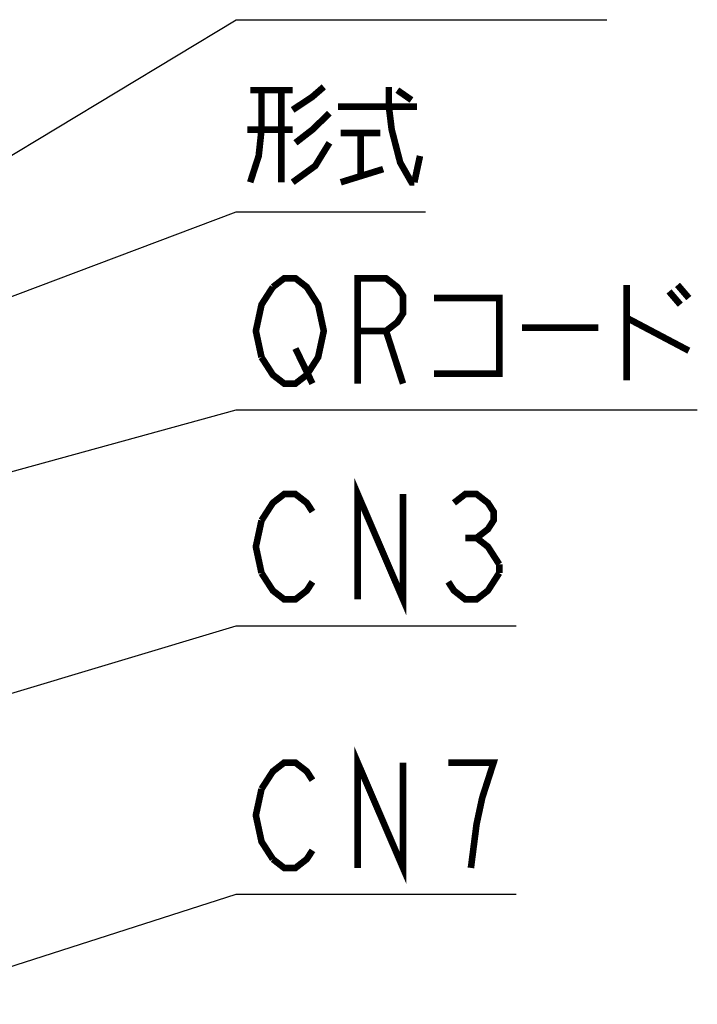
# Model space of a CAD drawing. Extents: x 61 to 816, y 33 to 560.
# Tile 13 of 20: x 481 to 522, y 382 to 442. Entities that reach past the tile are written whole.
import ezdxf

# ---------------------------------------------------------------- set-up
doc = ezdxf.new("R2010")
doc.units = 0
doc.header["$LTSCALE"] = 46.2
doc.layers.add('ALL_NOTE', color=7, linetype='CONTINUOUS')

msp = doc.modelspace()

# ---------------------------------------------------------------- linework, layer by layer
at = {"layer": 'ALL_NOTE', "color": 2, "linetype": 'CONTINUOUS'}
for p, q in [((459.5, 421.408), (494, 442.241)), ((494, 442.241), (494.5, 442.241)), ((494.5, 442.241), (516.516, 442.241)), ((459.5, 417.573), (494, 430.558)), ((494, 430.558), (494.5, 430.558)), ((494.5, 430.558), (505.508, 430.558)), ((444.404, 404.876), (494, 418.521)), ((494, 418.521), (494.5, 418.521)), ((494.5, 418.521), (522.02, 418.521)), ((473.1, 399.124), (494, 405.404)), ((494, 405.404), (494.5, 405.404)), ((494.5, 405.404), (511.012, 405.404)), ((473.1, 382.391), (494, 389.081)), ((494, 389.081), (494.5, 389.081)), ((494.5, 389.081), (511.012, 389.081))]:
    msp.add_line(p, q, dxfattribs=at)
at = {"layer": 'ALL_NOTE', "color": 2, "linetype": 'CONTINUOUS', "const_width": 0.4}
for points in [[(495.532, 437.958), (495.532, 435.558), (495.36, 433.958), (494.844, 432.358)], [(494.844, 437.958), (497.424, 437.958)], [(496.736, 437.958), (496.736, 432.358)], [(497.424, 436.758), (498.628, 437.558), (499.316, 438.158)], [(503.272, 438.158), (503.272, 436.958), (503.444, 435.558), (503.96, 433.558), (504.648, 432.358), (504.82, 432.358)], [(503.788, 437.958), (504.648, 437.358)], [(500.176, 436.958), (504.992, 436.958)], [(499.66, 436.558), (498.628, 435.558), (497.596, 434.758)], [(497.424, 435.558), (494.672, 435.558)], [(500.348, 435.358), (502.756, 435.358)], [(501.552, 435.358), (501.552, 432.758)], [(499.66, 434.758), (498.8, 433.358), (497.424, 432.358)], [(504.82, 432.358), (505.164, 433.958)], [(500.348, 432.358), (502.928, 433.158)], [(495.532, 421.721), (495.188, 423.321), (495.532, 424.921), (496.22, 425.988)], [(496.22, 425.988), (496.908, 426.521), (497.596, 426.521), (498.284, 425.988), (498.628, 425.454), (498.972, 424.921), (499.316, 423.321), (498.972, 421.721), (498.284, 420.654)], [(501.38, 420.121), (501.38, 426.521), (503.1, 426.521), (503.788, 425.988), (504.132, 425.454), (504.132, 424.388), (503.788, 423.854), (503.1, 423.321), (501.38, 423.321)], [(517.72, 426.121), (517.72, 420.321)], [(520.816, 426.121), (521.504, 425.321)], [(520.3, 425.721), (520.988, 424.921)], [(506.024, 425.321), (509.98, 425.321), (509.98, 420.721), (506.024, 420.721)], [(517.72, 424.121), (521.504, 422.121)], [(503.1, 423.321), (504.132, 420.121)], [(511.356, 423.521), (516, 423.521)], [(497.596, 422.254), (498.628, 420.121)], [(498.284, 420.654), (497.596, 420.121), (496.908, 420.121), (496.22, 420.654), (495.532, 421.721)], [(501.38, 407.004), (501.38, 413.404), (504.132, 407.004), (504.132, 413.404)], [(495.532, 411.804), (496.22, 412.871), (496.908, 413.404), (497.596, 413.404), (498.284, 412.871), (498.628, 412.338)], [(507.228, 412.871), (507.916, 413.404), (508.604, 413.404), (509.292, 412.871), (509.636, 412.338), (509.636, 411.804), (509.292, 411.271), (508.604, 410.738), (509.292, 410.204), (509.98, 409.138)], [(495.532, 408.604), (495.188, 410.204), (495.532, 411.804)], [(507.916, 410.738), (508.604, 410.738)], [(498.628, 408.071), (498.284, 407.538), (497.596, 407.004), (496.908, 407.004), (496.22, 407.538), (495.532, 408.604)], [(509.98, 408.604), (509.292, 407.538), (508.604, 407.004), (507.916, 407.004), (507.228, 407.538), (506.884, 408.071)], [(509.98, 409.138), (509.98, 408.604)], [(501.38, 390.681), (501.38, 397.081), (504.132, 390.681), (504.132, 397.081)], [(495.532, 395.481), (496.22, 396.548), (496.908, 397.081), (497.596, 397.081), (498.284, 396.548), (498.628, 396.015)], [(508.26, 390.681), (508.604, 393.348), (508.948, 394.948), (509.292, 396.015), (509.636, 397.081), (506.884, 397.081)], [(496.22, 391.215), (495.532, 392.281), (495.188, 393.881), (495.532, 395.481)], [(498.628, 391.748), (498.284, 391.215), (497.596, 390.681), (496.908, 390.681), (496.22, 391.215)]]:
    msp.add_lwpolyline(points, dxfattribs=at)

doc.saveas('drawing.dxf')
